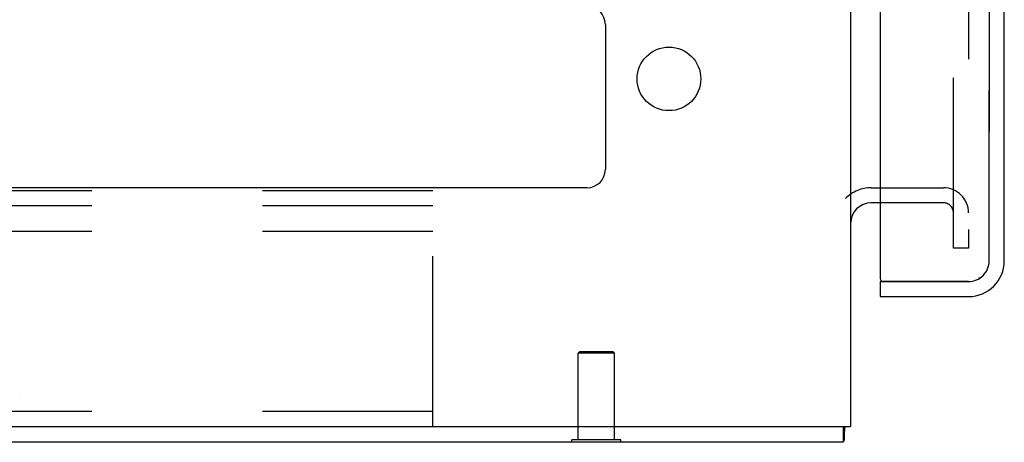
# Model space of a CAD drawing. Header units: inches. Extents: x 0 to 213, y 0 to 138.
# Tile 3 of 50: x 31.62 to 38.4, y 11.03 to 13.94. Entities that reach past the tile are written whole.
import ezdxf

# ---------------------------------------------------------------- set-up
doc = ezdxf.new("R2010")
doc.units = ezdxf.units.IN
doc.header["$LTSCALE"] = 11.736377
doc.header["$MEASUREMENT"] = 0
doc.linetypes.add('HIDDEN', pattern=[0.2, 0.1, -0.1])
doc.layers.get('0').update_dxf_attribs({"linetype": 'CONTINUOUS'})
for name, color, linetype in [('DEFAULT_2', 8, 'HIDDEN'), ('MASTER_DOOR_ASSEMBLY', 7, 'CONTINUOUS'), ('SLAVE_DOOR_ASSEMBLY', 7, 'CONTINUOUS')]:
    doc.layers.add(name, color=color, linetype=linetype)

msp = doc.modelspace()

# ---------------------------------------------------------------- linework, layer by layer
at = {"color": 3, "linetype": 'Continuous'}
for p, q in [((37.3386, 81.794), (37.3386, 11.136)), ((35.6506, 13.907), (35.6506, 12.907)), ((35.5256, 12.782), (21.1516, 12.782)), ((37.5426, 12.678), (37.4811, 12.678)), ((19.4056, 11.136), (37.3386, 11.136)), ((19.3906, 11.032), (37.2866, 11.032))]:
    msp.add_line(p, q, dxfattribs=at)
at = {"color": 7, "linetype": 'Continuous'}
for p, q in [((37.375, 12.6388), (37.3744, 12.6393)), ((37.2866, 11.136), (37.2866, 11.032)), ((35.4201, 11.028), (35.4201, 11.032)), ((35.7571, 11.028), (35.4201, 11.028)), ((35.7571, 11.028), (35.7571, 11.032))]:
    msp.add_line(p, q, dxfattribs=at)
at = {"color": 3, "linetype": 'Continuous'}
for points in [[(37.2991, 11.136), (37.2989, 11.1349), (37.2979, 11.1295), (37.2971, 11.1239), (37.2965, 11.1181), (37.296, 11.1122), (37.2957, 11.1063), (37.2954, 11.1006), (37.2952, 11.0949), (37.2951, 11.0894), (37.295, 11.084)], [(37.295, 11.084), (37.2949, 11.0694), (37.2948, 11.0652), (37.2947, 11.0614), (37.2946, 11.0578), (37.2944, 11.0539), (37.2942, 11.0503), (37.2939, 11.0471), (37.2935, 11.0443), (37.2931, 11.0419), (37.2927, 11.0398), (37.2922, 11.038), (37.2916, 11.0364), (37.291, 11.0351), (37.2903, 11.0341), (37.2895, 11.0332), (37.2887, 11.0326), (37.2877, 11.0322), (37.2866, 11.032)]]:
    msp.add_lwpolyline(points, dxfattribs=at)
msp.add_circle((36.0886, 13.532), 0.219, dxfattribs=at)
for centre, radius, start, end in [((35.5256, 13.907), 0.125, 0, 90), ((35.5256, 12.907), 0.125, 270, 360), ((37.4811, 12.5355), 0.1425, 90, 180)]:
    msp.add_arc(centre, radius, start, end, dxfattribs=at)
at = {"layer": 'DEFAULT_2', "color": 8, "linetype": 'HIDDEN'}
for p, q in [((38.0471, 12.3655), (38.0471, 80.5645)), ((38.1511, 80.5645), (38.1511, 12.3655)), ((34.4636, 12.761), (19.4636, 12.761)), ((34.4636, 11.136), (34.4636, 12.761)), ((37.4811, 12.782), (37.9771, 12.782)), ((37.9771, 12.678), (37.5426, 12.678)), ((34.4636, 12.657), (19.4636, 12.657)), ((34.4636, 12.48), (19.4636, 12.48)), ((38.1511, 12.3655), (38.0471, 12.3655)), ((35.4746, 11.653), (35.4646, 11.643)), ((35.7126, 11.643), (35.4646, 11.643)), ((35.4646, 11.046), (35.4646, 11.643)), ((35.4746, 11.653), (35.7026, 11.653)), ((35.7026, 11.653), (35.7126, 11.643)), ((35.7126, 11.046), (35.7126, 11.643)), ((31.6198, 11.3575), (31.6198, 11.3567)), ((34.4636, 11.24), (19.4636, 11.24)), ((35.7571, 11.046), (35.4201, 11.046)), ((35.4201, 11.032), (35.4201, 11.046)), ((35.7571, 11.032), (35.7571, 11.046))]:
    msp.add_line(p, q, dxfattribs=at)
for centre, radius, start, end in [((37.4811, 12.5355), 0.2465, 90, 135.77586), ((37.9771, 12.608), 0.174, 0, 90), ((37.9771, 12.608), 0.07, 0, 90)]:
    msp.add_arc(centre, radius, start, end, dxfattribs=at)
at = {"layer": 'MASTER_DOOR_ASSEMBLY', "color": 8, "linetype": 'HIDDEN'}
for p, q in [((38.2926, 12.2785), (38.2926, 16.687)), ((37.5626, 12.136), (38.1501, 12.136))]:
    msp.add_line(p, q, dxfattribs=at)
at = {"layer": 'MASTER_DOOR_ASSEMBLY', "color": 3, "linetype": 'Continuous'}
for p, q in [((38.3966, 12.2785), (38.3966, 16.532)), ((37.5426, 15.3245), (37.5426, 12.156)), ((37.5426, 12.032), (38.1501, 12.032))]:
    msp.add_line(p, q, dxfattribs=at)
at = {"layer": 'MASTER_DOOR_ASSEMBLY', "color": 7, "linetype": 'Continuous'}
for q in [(37.5626, 12.136), (37.5426, 12.032)]:
    msp.add_line((37.5426, 12.136), q, dxfattribs=at)
at = {"layer": 'MASTER_DOOR_ASSEMBLY', "color": 3, "linetype": 'Continuous'}
for centre, radius, start, end in [((38.1501, 12.2785), 0.2465, 270, 360), ((37.5626, 12.156), 0.02, 180, 270)]:
    msp.add_arc(centre, radius, start, end, dxfattribs=at)
at = {"layer": 'MASTER_DOOR_ASSEMBLY', "color": 8, "linetype": 'HIDDEN'}
msp.add_arc((38.1501, 12.2785), 0.1425, 270, 360, dxfattribs=at)
at = {"layer": 'MASTER_DOOR_ASSEMBLY', "color": 7, "linetype": 'Continuous'}
msp.add_arc((38.2326, 12.422), 0.26, 267.40672, 270, dxfattribs=at)
at = {"layer": 'SLAVE_DOOR_ASSEMBLY', "color": 8, "linetype": 'HIDDEN'}
for p, q in [((38.2926, 16.687), (38.2926, 12.2785)), ((38.1501, 12.136), (37.5626, 12.136))]:
    msp.add_line(p, q, dxfattribs=at)
msp.add_arc((38.1501, 12.2785), 0.1425, 270, 360, dxfattribs=at)

doc.saveas('drawing.dxf')
